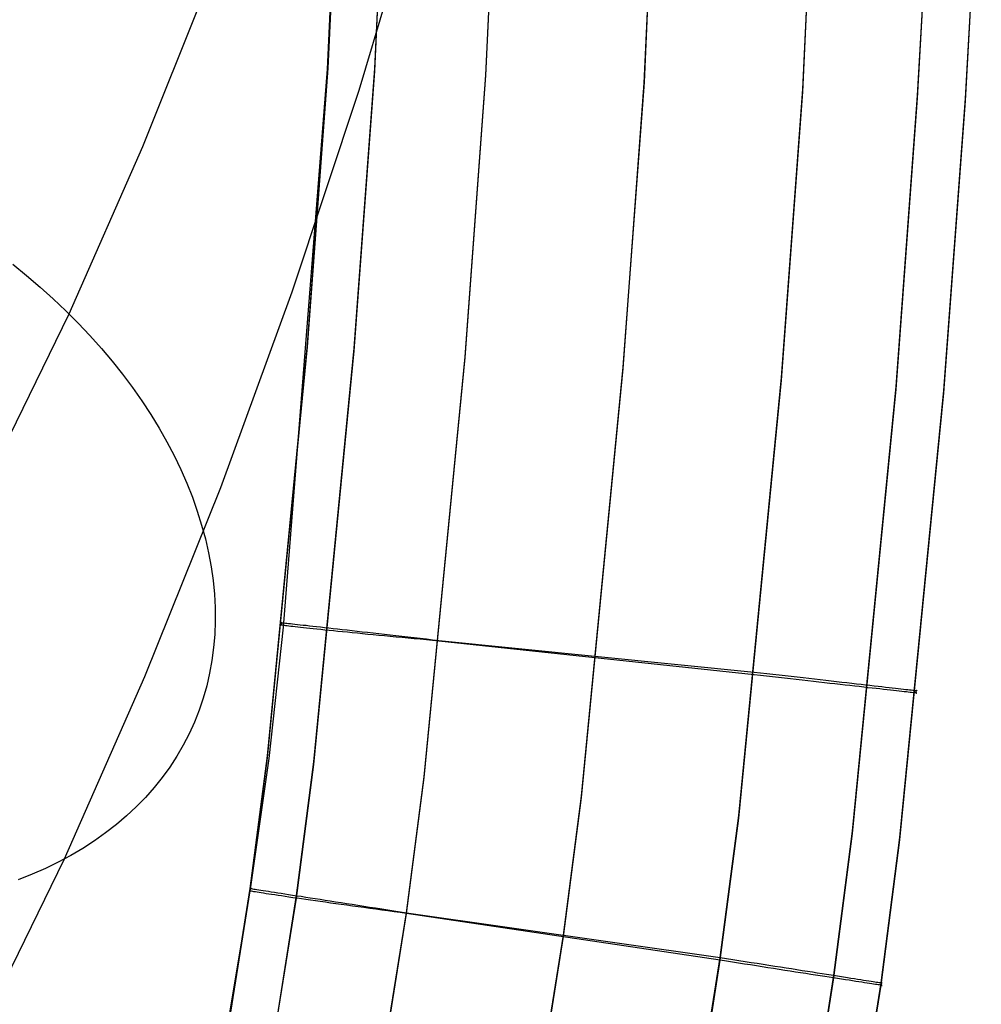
# Model space of a CAD drawing. Header units: millimetres. Extents: x 119 to 175.9, y -203.1 to -153.8.
# Tile 194 of 256: x 166.9 to 168.6, y -193.7 to -191.9. Entities that reach past the tile are written whole.
import ezdxf

# ---------------------------------------------------------------- set-up
doc = ezdxf.new("R2010")
doc.units = ezdxf.units.MM
doc.header["$MEASUREMENT"] = 0
doc.layers.add('Layer 01', color=5, linetype='Continuous', true_color=0x0000ff)

msp = doc.modelspace()

# ---------------------------------------------------------------- linework, layer by layer
at = {"layer": 'Layer 01'}
for p, q in [((167.431, -191.9386, 34.9123), (167.4797, -190.9059, 34.911)), ((167.4795, -190.9099, 34.9364), (167.4293, -191.9445, 34.9377)), ((167.431, -191.9426, 31.7162), (167.4797, -190.9099, 31.7149)), ((167.5173, -191.9482, 31.4554), (167.5661, -190.9134, 31.454)), ((167.5176, -191.9433, 35.1736), (167.5664, -190.9085, 35.1722)), ((167.7229, -191.9562, 31.3474), (167.7717, -190.9165, 31.3461)), ((167.7231, -191.9551, 35.2816), (167.772, -190.9154, 35.2803)), ((168.0162, -191.9702, 31.3474), (168.0651, -190.9234, 31.3461)), ((168.0163, -191.9681, 35.2818), (168.0653, -190.9213, 35.2805)), ((168.3095, -191.981, 35.2816), (168.3586, -190.9272, 35.2803)), ((168.3095, -191.9861, 31.3475), (168.3586, -190.9322, 31.3461)), ((168.5218, -191.9982, 31.4527), (168.5512, -191.4677, 31.452)), ((168.5219, -191.9932, 35.1759), (168.5512, -191.4627, 35.1753)), ((168.6104, -191.9986, 34.9124), (168.6398, -191.467, 34.9117)), ((168.6104, -192.003, 31.7163), (168.6398, -191.4713, 31.7156)), ((167.4883, -191.9829, 27.8958), (167.6033, -191.5984, 28.2035)), ((167.088, -192.0874, 25.9273), (167.2169, -191.7661, 26.2365)), ((167.4293, -191.9445, 34.9377), (167.348, -192.9772, 34.939)), ((167.3931, -192.4542, 34.913), (167.431, -191.9386, 34.9123)), ((167.3931, -192.4581, 31.7168), (167.431, -191.9426, 31.7162)), ((167.4795, -192.4607, 35.1742), (167.5176, -191.9433, 35.1736)), ((167.4792, -192.4656, 31.456), (167.5173, -191.9482, 31.4554)), ((167.6845, -192.4779, 31.3481), (167.7229, -191.9562, 31.3474)), ((167.6846, -192.4768, 35.2823), (167.7231, -191.9551, 35.2816)), ((167.9773, -192.496, 35.2825), (168.0163, -191.9681, 35.2818)), ((167.9773, -192.4981, 31.3481), (168.0162, -191.9702, 31.3474)), ((168.2701, -192.5151, 35.2823), (168.3095, -191.981, 35.2816)), ((167.3646, -192.3564, 27.578), (167.4883, -191.9829, 27.8958)), ((168.2701, -192.5201, 31.3482), (168.3095, -191.9861, 31.3475)), ((168.482, -192.5367, 31.4534), (168.5218, -191.9982, 31.4527)), ((168.4821, -192.5317, 35.1766), (168.5219, -191.9932, 35.1759)), ((168.5704, -192.539, 34.9131), (168.6104, -191.9986, 34.9124)), ((168.5704, -192.5433, 31.717), (168.6104, -192.003, 31.7163)), ((166.9517, -192.3973, 25.6097), (167.088, -192.0874, 25.9273)), ((166.8476, -192.3054, 25.5681), (166.8733, -192.3262, 25.5766)), ((166.8733, -192.3262, 25.5766), (166.8982, -192.3475, 25.5859)), ((166.8982, -192.3475, 25.5859), (166.9225, -192.3694, 25.596)), ((167.2325, -192.7184, 27.2505), (167.3646, -192.3564, 27.578)), ((166.9225, -192.3694, 25.596), (166.9459, -192.3917, 25.6069)), ((166.8419, -192.6223, 25.3719), (166.9517, -192.3973, 25.6097)), ((166.9459, -192.3917, 25.6069), (166.9686, -192.4144, 25.6185)), ((166.9686, -192.4144, 25.6185), (166.9905, -192.4375, 25.6309)), ((166.9905, -192.4375, 25.6309), (167.0115, -192.4611, 25.644)), ((167.319, -193.2152, 34.914), (167.3931, -192.4542, 34.913)), ((167.0115, -192.4611, 25.644), (167.0316, -192.4849, 25.6578)), ((167.319, -193.2192, 31.7178), (167.3931, -192.4581, 31.7168)), ((167.4046, -193.2315, 31.457), (167.4792, -192.4656, 31.456)), ((167.4049, -193.2266, 35.1752), (167.4795, -192.4607, 35.1742)), ((167.0316, -192.4849, 25.6578), (167.0508, -192.5091, 25.6723)), ((167.6086, -193.2543, 35.2833), (167.6846, -192.4768, 35.2823)), ((167.6087, -193.2555, 31.3491), (167.6845, -192.4779, 31.3481)), ((167.0508, -192.5091, 25.6723), (167.0691, -192.5336, 25.6875)), ((167.8997, -193.2901, 35.2835), (167.9773, -192.496, 35.2825)), ((167.8999, -193.2922, 31.3491), (167.9773, -192.4981, 31.3481)), ((168.1908, -193.3257, 35.2833), (168.2701, -192.5151, 35.2823)), ((168.1908, -193.3308, 31.3492), (168.2701, -192.5201, 31.3482)), ((167.0691, -192.5336, 25.6875), (167.0865, -192.5584, 25.7034)), ((168.4014, -193.3544, 35.1777), (168.4821, -192.5317, 35.1766)), ((168.4014, -193.3593, 31.4545), (168.482, -192.5367, 31.4534)), ((168.4892, -193.3666, 34.9141), (168.5704, -192.539, 34.9131)), ((168.4892, -193.371, 31.718), (168.5704, -192.5433, 31.717)), ((167.0865, -192.5584, 25.7034), (167.1029, -192.5834, 25.7199)), ((167.1029, -192.5834, 25.7199), (167.1183, -192.6086, 25.737)), ((167.1183, -192.6086, 25.737), (167.1327, -192.634, 25.7548)), ((167.1327, -192.634, 25.7548), (167.146, -192.6595, 25.7731)), ((167.146, -192.6595, 25.7731), (167.1584, -192.6851, 25.792)), ((167.1584, -192.6851, 25.792), (167.1697, -192.7108, 25.8114)), ((167.1697, -192.7108, 25.8114), (167.1799, -192.7366, 25.8313)), ((167.092, -193.0684, 26.9135), (167.2325, -192.7184, 27.2505)), ((167.1799, -192.7366, 25.8313), (167.189, -192.7624, 25.8517)), ((167.189, -192.7624, 25.8517), (167.1971, -192.7882, 25.8726)), ((167.1971, -192.7882, 25.8726), (167.204, -192.8139, 25.8939)), ((167.204, -192.8139, 25.8939), (167.2098, -192.8396, 25.9157)), ((167.2098, -192.8396, 25.9157), (167.2146, -192.8652, 25.9378)), ((167.2146, -192.8652, 25.9378), (167.2182, -192.8906, 25.9603)), ((167.2182, -192.8906, 25.9603), (167.2207, -192.9159, 25.9831)), ((167.2207, -192.9159, 25.9831), (167.222, -192.941, 26.0063)), ((167.222, -192.941, 26.0063), (167.2222, -192.9658, 26.0297)), ((167.2222, -192.9658, 26.0297), (167.2213, -192.9904, 26.0533)), ((167.348, -192.9772, 34.939), (167.3212, -193.22, 34.9394)), ((167.3442, -192.9687, 34.9372), (167.3441, -192.9687, 34.9491)), ((167.3441, -192.9687, 34.9491), (167.3444, -192.9687, 34.9609)), ((167.3447, -192.9688, 34.9254), (167.3442, -192.9687, 34.9372)), ((167.3443, -192.9731, 31.6822), (167.3444, -192.9729, 31.694)), ((167.3447, -192.9732, 31.6704), (167.3443, -192.9731, 31.6822)), ((167.3444, -192.9687, 34.9609), (167.3451, -192.9687, 34.9727)), ((167.3444, -192.9729, 31.694), (167.3448, -192.9729, 31.7058)), ((167.3456, -192.9689, 34.9136), (167.3447, -192.9688, 34.9254)), ((167.3454, -192.9734, 31.6586), (167.3447, -192.9732, 31.6704)), ((167.3448, -192.9729, 31.7058), (167.3457, -192.9728, 31.7175)), ((167.3451, -192.9687, 34.9727), (167.3462, -192.9688, 34.9845)), ((167.3466, -192.9736, 31.6469), (167.3454, -192.9734, 31.6586)), ((167.3457, -192.9728, 31.7175), (167.3456, -192.9689, 34.9136)), ((167.3462, -192.9688, 34.9845), (167.3478, -192.969, 34.9962)), ((167.3482, -192.9739, 31.6352), (167.3466, -192.9736, 31.6469)), ((167.3478, -192.969, 34.9962), (167.3497, -192.9692, 35.0079)), ((167.3501, -192.9741, 31.6236), (167.3482, -192.9739, 31.6352)), ((167.3497, -192.9692, 35.0079), (167.352, -192.9695, 35.0194)), ((167.3525, -192.9745, 31.6121), (167.3501, -192.9741, 31.6236)), ((167.352, -192.9695, 35.0194), (167.3548, -192.9698, 35.0309)), ((167.3553, -192.9748, 31.6006), (167.3525, -192.9745, 31.6121)), ((167.3548, -192.9698, 35.0309), (167.3579, -192.9701, 35.0423)), ((167.3584, -192.9752, 31.5893), (167.3553, -192.9748, 31.6006)), ((167.3579, -192.9701, 35.0423), (167.3614, -192.9705, 35.0536)), ((167.362, -192.9757, 31.578), (167.3584, -192.9752, 31.5893)), ((167.3614, -192.9705, 35.0536), (167.3653, -192.9709, 35.0648)), ((167.3659, -192.9761, 31.5669), (167.362, -192.9757, 31.578)), ((167.3653, -192.9709, 35.0648), (167.3696, -192.9714, 35.0758)), ((167.3702, -192.9766, 31.556), (167.3659, -192.9761, 31.5669)), ((167.3696, -192.9714, 35.0758), (167.3743, -192.9719, 35.0866)), ((167.3749, -192.9771, 31.5452), (167.3702, -192.9766, 31.556)), ((167.3743, -192.9719, 35.0866), (167.3793, -192.9725, 35.0973)), ((167.3799, -192.9777, 31.5345), (167.3749, -192.9771, 31.5452)), ((167.3793, -192.9725, 35.0973), (167.3847, -192.9731, 35.1078)), ((167.3853, -192.9783, 31.5241), (167.3799, -192.9777, 31.5345)), ((167.3847, -192.9731, 35.1078), (167.3905, -192.9737, 35.1181)), ((167.3911, -192.9789, 31.5138), (167.3853, -192.9783, 31.5241)), ((167.3905, -192.9737, 35.1181), (167.3966, -192.9744, 35.1282)), ((167.3972, -192.9796, 31.5037), (167.3911, -192.9789, 31.5138)), ((167.3966, -192.9744, 35.1282), (167.4031, -192.9751, 35.1381)), ((167.4037, -192.9802, 31.4939), (167.3972, -192.9796, 31.5037)), ((167.4031, -192.9751, 35.1381), (167.4099, -192.9759, 35.1477)), ((167.4105, -192.981, 31.4843), (167.4037, -192.9802, 31.4939)), ((167.4099, -192.9759, 35.1477), (167.417, -192.9767, 35.1571)), ((167.4176, -192.9817, 31.4749), (167.4105, -192.981, 31.4843)), ((167.417, -192.9767, 35.1571), (167.4244, -192.9776, 35.1663)), ((167.425, -192.9825, 31.4658), (167.4176, -192.9817, 31.4749)), ((167.4244, -192.9776, 35.1663), (167.4322, -192.9784, 35.1752)), ((167.4328, -192.9832, 31.457), (167.425, -192.9825, 31.4658)), ((167.4322, -192.9784, 35.1752), (167.4403, -192.9793, 35.1838)), ((167.4408, -192.9841, 31.4484), (167.4328, -192.9832, 31.457)), ((167.4403, -192.9793, 35.1838), (167.4486, -192.9803, 35.1921)), ((167.4492, -192.9849, 31.4401), (167.4408, -192.9841, 31.4484)), ((167.4486, -192.9803, 35.1921), (167.4573, -192.9813, 35.2001)), ((167.4573, -192.9813, 35.2001), (167.4662, -192.9823, 35.2078)), ((167.4662, -192.9823, 35.2078), (167.4754, -192.9833, 35.2152)), ((167.4754, -192.9833, 35.2152), (167.4848, -192.9844, 35.2223)), ((167.4848, -192.9844, 35.2223), (167.4944, -192.9855, 35.229)), ((167.2213, -192.9904, 26.0533), (167.2193, -193.0147, 26.0772)), ((167.4578, -192.9858, 31.4321), (167.4492, -192.9849, 31.4401)), ((167.4667, -192.9866, 31.4244), (167.4578, -192.9858, 31.4321)), ((167.4758, -192.9875, 31.417), (167.4667, -192.9866, 31.4244)), ((167.4852, -192.9885, 31.4099), (167.4758, -192.9875, 31.417)), ((167.4948, -192.9894, 31.4032), (167.4852, -192.9885, 31.4099)), ((167.4944, -192.9855, 35.229), (167.5043, -192.9866, 35.2354)), ((167.5047, -192.9904, 31.3968), (167.4948, -192.9894, 31.4032)), ((167.5043, -192.9866, 35.2354), (167.5144, -192.9878, 35.2414)), ((167.5147, -192.9913, 31.3908), (167.5047, -192.9904, 31.3968)), ((167.5144, -192.9878, 35.2414), (167.5247, -192.9889, 35.2471)), ((167.525, -192.9923, 31.3851), (167.5147, -192.9913, 31.3908)), ((167.5247, -192.9889, 35.2471), (167.5352, -192.9901, 35.2524)), ((167.5355, -192.9933, 31.3797), (167.525, -192.9923, 31.3851)), ((167.5352, -192.9901, 35.2524), (167.5459, -192.9913, 35.2574)), ((167.5461, -192.9943, 31.3747), (167.5355, -192.9933, 31.3797)), ((167.5459, -192.9913, 35.2574), (167.5567, -192.9926, 35.2619)), ((167.5569, -192.9954, 31.3701), (167.5461, -192.9943, 31.3747)), ((167.5567, -192.9926, 35.2619), (167.5677, -192.9938, 35.2661)), ((167.5679, -192.9964, 31.3659), (167.5569, -192.9954, 31.3701)), ((167.5677, -192.9938, 35.2661), (167.5789, -192.9951, 35.2699)), ((167.579, -192.9974, 31.3621), (167.5679, -192.9964, 31.3659)), ((167.5789, -192.9951, 35.2699), (167.5901, -192.9964, 35.2733)), ((167.5902, -192.9985, 31.3586), (167.579, -192.9974, 31.3621)), ((167.5901, -192.9964, 35.2733), (167.6015, -192.9977, 35.2763)), ((167.6015, -192.9996, 31.3556), (167.5902, -192.9985, 31.3586)), ((167.6015, -192.9977, 35.2763), (167.6129, -192.999, 35.279)), ((167.613, -193.0006, 31.3529), (167.6015, -192.9996, 31.3556)), ((167.6129, -192.999, 35.279), (167.6245, -193.0003, 35.2812)), ((167.6245, -193.0017, 31.3506), (167.613, -193.0006, 31.3529)), ((167.6245, -193.0003, 35.2812), (167.6361, -193.0016, 35.283)), ((167.6361, -193.0028, 31.3487), (167.6245, -193.0017, 31.3506)), ((167.6361, -193.0016, 35.283), (168.2196, -193.0602, 35.283)), ((168.2196, -193.0652, 31.3489), (167.6361, -193.0028, 31.3487)), ((167.2193, -193.0147, 26.0772), (167.2161, -193.0387, 26.1013)), ((167.2161, -193.0387, 26.1013), (167.2118, -193.0624, 26.1255)), ((166.9435, -193.4061, 26.5676), (167.092, -193.0684, 26.9135)), ((167.2118, -193.0624, 26.1255), (167.2064, -193.0857, 26.1499)), ((168.2196, -193.0602, 35.283), (168.2312, -193.0615, 35.2816)), ((168.2309, -193.0665, 31.3502), (168.2196, -193.0652, 31.3489)), ((168.2422, -193.0678, 31.3519), (168.2309, -193.0665, 31.3502)), ((168.2312, -193.0615, 35.2816), (168.2427, -193.0628, 35.2798)), ((168.2534, -193.0691, 31.354), (168.2422, -193.0678, 31.3519)), ((168.2427, -193.0628, 35.2798), (168.2542, -193.0641, 35.2776)), ((168.2646, -193.0703, 31.3565), (168.2534, -193.0691, 31.354)), ((168.2542, -193.0641, 35.2776), (168.2656, -193.0654, 35.275)), ((168.2756, -193.0716, 31.3594), (168.2646, -193.0703, 31.3565)), ((168.2656, -193.0654, 35.275), (168.2769, -193.0667, 35.272)), ((168.2866, -193.0728, 31.3627), (168.2756, -193.0716, 31.3594)), ((168.2769, -193.0667, 35.272), (168.288, -193.068, 35.2686)), ((168.2974, -193.0741, 31.3663), (168.2866, -193.0728, 31.3627)), ((168.288, -193.068, 35.2686), (168.2991, -193.0692, 35.2648)), ((168.3082, -193.0753, 31.3703), (168.2974, -193.0741, 31.3663)), ((168.2991, -193.0692, 35.2648), (168.31, -193.0705, 35.2606)), ((168.3187, -193.0765, 31.3747), (168.3082, -193.0753, 31.3703)), ((168.31, -193.0705, 35.2606), (168.3208, -193.0717, 35.2561)), ((168.3208, -193.0717, 35.2561), (168.3314, -193.0729, 35.2511)), ((168.3314, -193.0729, 35.2511), (168.3418, -193.0741, 35.2458)), ((168.3418, -193.0741, 35.2458), (168.3521, -193.0752, 35.2402)), ((168.3521, -193.0752, 35.2402), (168.3621, -193.0764, 35.2341)), ((167.2064, -193.0857, 26.1499), (167.1999, -193.1086, 26.1744)), ((168.3291, -193.0777, 31.3794), (168.3187, -193.0765, 31.3747)), ((168.3394, -193.0788, 31.3845), (168.3291, -193.0777, 31.3794)), ((168.3495, -193.08, 31.39), (168.3394, -193.0788, 31.3845)), ((168.3593, -193.0811, 31.3957), (168.3495, -193.08, 31.39)), ((168.369, -193.0822, 31.4019), (168.3593, -193.0811, 31.3957)), ((168.3621, -193.0764, 35.2341), (168.3719, -193.0775, 35.2278)), ((168.3785, -193.0832, 31.4083), (168.369, -193.0822, 31.4019)), ((168.3719, -193.0775, 35.2278), (168.3815, -193.0786, 35.2211)), ((168.3877, -193.0843, 31.4151), (168.3785, -193.0832, 31.4083)), ((168.3815, -193.0786, 35.2211), (168.3909, -193.0797, 35.214)), ((168.3967, -193.0853, 31.4222), (168.3877, -193.0843, 31.4151)), ((168.3909, -193.0797, 35.214), (168.4, -193.0807, 35.2066)), ((168.4055, -193.0863, 31.4296), (168.3967, -193.0853, 31.4222)), ((168.4, -193.0807, 35.2066), (168.4088, -193.0817, 35.199)), ((168.414, -193.0872, 31.4373), (168.4055, -193.0863, 31.4296)), ((168.4088, -193.0817, 35.199), (168.4174, -193.0827, 35.191)), ((168.4222, -193.0882, 31.4452), (168.414, -193.0872, 31.4373)), ((168.4174, -193.0827, 35.191), (168.4257, -193.0836, 35.1827)), ((168.4301, -193.0891, 31.4535), (168.4222, -193.0882, 31.4452)), ((168.4257, -193.0836, 35.1827), (168.4337, -193.0845, 35.1741)), ((168.4378, -193.0899, 31.462), (168.4301, -193.0891, 31.4535)), ((168.4337, -193.0845, 35.1741), (168.4414, -193.0854, 35.1653)), ((168.4452, -193.0908, 31.4708), (168.4378, -193.0899, 31.462)), ((168.4414, -193.0854, 35.1653), (168.4488, -193.0863, 35.1562)), ((168.4523, -193.0915, 31.4798), (168.4452, -193.0908, 31.4708)), ((168.4488, -193.0863, 35.1562), (168.4558, -193.0871, 35.1468)), ((168.459, -193.0923, 31.4891), (168.4523, -193.0915, 31.4798)), ((168.4558, -193.0871, 35.1468), (168.4626, -193.0879, 35.1372)), ((168.4655, -193.093, 31.4986), (168.459, -193.0923, 31.4891)), ((168.4626, -193.0879, 35.1372), (168.469, -193.0886, 35.1273)), ((168.4716, -193.0937, 31.5083), (168.4655, -193.093, 31.4986)), ((168.469, -193.0886, 35.1273), (168.475, -193.0893, 35.1173)), ((168.4774, -193.0944, 31.5182), (168.4716, -193.0937, 31.5083)), ((168.475, -193.0893, 35.1173), (168.4807, -193.09, 35.107)), ((168.4807, -193.09, 35.107), (168.4861, -193.0906, 35.0966)), ((168.4861, -193.0906, 35.0966), (168.491, -193.0911, 35.0859)), ((168.491, -193.0911, 35.0859), (168.4956, -193.0917, 35.0751)), ((168.4956, -193.0917, 35.0751), (168.4999, -193.0922, 35.0642)), ((168.4999, -193.0922, 35.0642), (168.5037, -193.0926, 35.0531)), ((168.5037, -193.0926, 35.0531), (168.5072, -193.093, 35.0418)), ((168.5072, -193.093, 35.0418), (168.5102, -193.0934, 35.0305)), ((168.5102, -193.0934, 35.0305), (168.5129, -193.0937, 35.019)), ((168.5129, -193.0937, 35.019), (168.5152, -193.094, 35.0075)), ((167.1999, -193.1086, 26.1744), (167.1923, -193.131, 26.199)), ((168.4828, -193.095, 31.5283), (168.4774, -193.0944, 31.5182)), ((168.4879, -193.0955, 31.5386), (168.4828, -193.095, 31.5283)), ((168.4927, -193.0961, 31.5491), (168.4879, -193.0955, 31.5386)), ((168.497, -193.0965, 31.5597), (168.4927, -193.0961, 31.5491)), ((168.5011, -193.097, 31.5705), (168.497, -193.0965, 31.5597)), ((168.5047, -193.0974, 31.5814), (168.5011, -193.097, 31.5705)), ((168.508, -193.0978, 31.5924), (168.5047, -193.0974, 31.5814)), ((168.5109, -193.0981, 31.6035), (168.508, -193.0978, 31.5924)), ((168.5134, -193.0984, 31.6147), (168.5109, -193.0981, 31.6035)), ((168.5156, -193.0986, 31.626), (168.5134, -193.0984, 31.6147)), ((168.5152, -193.094, 35.0075), (168.517, -193.0942, 34.9959)), ((168.5173, -193.0988, 31.6374), (168.5156, -193.0986, 31.626)), ((168.517, -193.0942, 34.9959), (168.5185, -193.0944, 34.9842)), ((168.5187, -193.0989, 31.6488), (168.5173, -193.0988, 31.6374)), ((168.5185, -193.0944, 34.9842), (168.5196, -193.0945, 34.9725)), ((168.5188, -193.0945, 34.9138), (168.5187, -193.0988, 31.7177)), ((168.5187, -193.0988, 31.7177), (168.5197, -193.099, 31.7062)), ((168.5197, -193.099, 31.6603), (168.5187, -193.0989, 31.6488)), ((168.5197, -193.0946, 34.9255), (168.5188, -193.0945, 34.9138)), ((168.5196, -193.0945, 34.9725), (168.5202, -193.0946, 34.9608)), ((168.5203, -193.0947, 34.9373), (168.5197, -193.0946, 34.9255)), ((168.5197, -193.099, 31.7062), (168.5203, -193.099, 31.6947)), ((168.5203, -193.0991, 31.6717), (168.5197, -193.099, 31.6603)), ((168.5202, -193.0946, 34.9608), (168.5205, -193.0947, 34.949)), ((168.5205, -193.0947, 34.949), (168.5203, -193.0947, 34.9373)), ((168.5203, -193.099, 31.6947), (168.5205, -193.0991, 31.6832)), ((168.5205, -193.0991, 31.6832), (168.5203, -193.0991, 31.6717)), ((167.1923, -193.131, 26.199), (167.1836, -193.153, 26.2236)), ((167.1836, -193.153, 26.2236), (167.1738, -193.1746, 26.2482)), ((167.1738, -193.1746, 26.2482), (167.1629, -193.1956, 26.2728)), ((167.1629, -193.1956, 26.2728), (167.151, -193.2161, 26.2974)), ((167.151, -193.2161, 26.2974), (167.138, -193.236, 26.3219)), ((167.3212, -193.22, 34.9394), (167.287, -193.4618, 34.9397)), ((167.2871, -193.4609, 34.9143), (167.319, -193.2152, 34.914)), ((167.2871, -193.4649, 31.7181), (167.319, -193.2192, 31.7178)), ((167.138, -193.236, 26.3219), (167.124, -193.2554, 26.3463)), ((167.3725, -193.4789, 31.4573), (167.4046, -193.2315, 31.457)), ((167.3728, -193.474, 35.1755), (167.4049, -193.2266, 35.1752)), ((167.124, -193.2554, 26.3463), (167.109, -193.2741, 26.3706)), ((167.576, -193.5058, 35.2836), (167.6086, -193.2543, 35.2833)), ((167.5762, -193.5069, 31.3494), (167.6087, -193.2555, 31.3491)), ((167.109, -193.2741, 26.3706), (167.093, -193.2922, 26.3947)), ((167.093, -193.2922, 26.3947), (167.0761, -193.3097, 26.4186)), ((167.8664, -193.5473, 35.2839), (167.8997, -193.2901, 35.2835)), ((167.8666, -193.5494, 31.3495), (167.8999, -193.2922, 31.3491)), ((167.0761, -193.3097, 26.4186), (167.0581, -193.3265, 26.4423)), ((167.0581, -193.3265, 26.4423), (167.0393, -193.3426, 26.4658)), ((168.1568, -193.5887, 35.2837), (168.1908, -193.3257, 35.2833)), ((168.1568, -193.5937, 31.3495), (168.1908, -193.3308, 31.3492)), ((167.0393, -193.3426, 26.4658), (167.0195, -193.358, 26.489)), ((167.0195, -193.358, 26.489), (166.9988, -193.3727, 26.5118)), ((168.3669, -193.6215, 35.178), (168.4014, -193.3544, 35.1777)), ((168.3669, -193.6264, 31.4548), (168.4014, -193.3593, 31.4545)), ((168.4545, -193.6355, 34.9145), (168.4892, -193.3666, 34.9141)), ((166.9988, -193.3727, 26.5118), (166.9773, -193.3866, 26.5344)), ((168.4545, -193.6398, 31.7184), (168.4892, -193.371, 31.718)), ((166.955, -193.3998, 26.5566), (166.9318, -193.4122, 26.5784)), ((166.9773, -193.3866, 26.5344), (166.955, -193.3998, 26.5566)), ((166.8338, -193.6309, 26.3299), (166.9435, -193.4061, 26.5676)), ((166.9318, -193.4122, 26.5784), (166.9079, -193.4238, 26.5998)), ((166.8832, -193.4346, 26.6208), (166.8577, -193.4446, 26.6413)), ((166.9079, -193.4238, 26.5998), (166.8832, -193.4346, 26.6208)), ((167.287, -193.4618, 34.9397), (167.1999, -193.9783, 34.9403)), ((167.246, -193.7187, 34.9146), (167.2871, -193.4609, 34.9143)), ((167.246, -193.7227, 31.7185), (167.2871, -193.4649, 31.7181)), ((167.2857, -193.4606, 34.9379), (167.2856, -193.4606, 34.9497)), ((167.2856, -193.4606, 34.9497), (167.2859, -193.4606, 34.9615)), ((167.2862, -193.4607, 34.9261), (167.2857, -193.4606, 34.9379)), ((167.2858, -193.465, 31.6828), (167.2858, -193.4649, 31.6946)), ((167.2858, -193.4649, 31.6946), (167.2863, -193.4649, 31.7064)), ((167.2861, -193.4652, 31.671), (167.2858, -193.465, 31.6828)), ((167.2859, -193.4606, 34.9615), (167.2866, -193.4607, 34.9733)), ((167.2869, -193.4654, 31.6593), (167.2861, -193.4652, 31.671)), ((167.2871, -193.4609, 34.9143), (167.2862, -193.4607, 34.9261)), ((167.2863, -193.4649, 31.7064), (167.2871, -193.4649, 31.7181)), ((167.2866, -193.4607, 34.9733), (167.2877, -193.4609, 34.9851)), ((167.288, -193.4657, 31.6475), (167.2869, -193.4654, 31.6593)), ((167.2871, -193.4649, 31.7181), (167.2871, -193.4609, 34.9143)), ((167.2877, -193.4609, 34.9851), (167.2892, -193.4611, 34.9968)), ((167.2896, -193.466, 31.6358), (167.288, -193.4657, 31.6475)), ((167.2892, -193.4611, 34.9968), (167.2911, -193.4614, 35.0085)), ((167.2916, -193.4664, 31.6242), (167.2896, -193.466, 31.6358)), ((167.2911, -193.4614, 35.0085), (167.2935, -193.4618, 35.0201)), ((167.2939, -193.4668, 31.6127), (167.2916, -193.4664, 31.6242)), ((167.2935, -193.4618, 35.0201), (167.2962, -193.4622, 35.0316)), ((167.2967, -193.4673, 31.6012), (167.2939, -193.4668, 31.6127)), ((167.2962, -193.4622, 35.0316), (167.2993, -193.4626, 35.043)), ((167.2998, -193.4678, 31.5899), (167.2967, -193.4673, 31.6012)), ((167.2993, -193.4626, 35.043), (167.3028, -193.4632, 35.0543)), ((167.3033, -193.4684, 31.5786), (167.2998, -193.4678, 31.5899)), ((167.3028, -193.4632, 35.0543), (167.3067, -193.4638, 35.0654)), ((167.3072, -193.469, 31.5675), (167.3033, -193.4684, 31.5786)), ((167.3067, -193.4638, 35.0654), (167.3109, -193.4644, 35.0765)), ((167.3115, -193.4697, 31.5566), (167.3072, -193.469, 31.5675)), ((167.3109, -193.4644, 35.0765), (167.3156, -193.4651, 35.0873)), ((167.3162, -193.4704, 31.5458), (167.3115, -193.4697, 31.5566)), ((167.3156, -193.4651, 35.0873), (167.3206, -193.4659, 35.098)), ((167.3212, -193.4712, 31.5351), (167.3162, -193.4704, 31.5458)), ((167.3206, -193.4659, 35.098), (167.326, -193.4667, 35.1085)), ((167.3266, -193.472, 31.5247), (167.3212, -193.4712, 31.5351)), ((167.326, -193.4667, 35.1085), (167.3317, -193.4676, 35.1188)), ((167.3323, -193.4728, 31.5144), (167.3266, -193.472, 31.5247)), ((167.3315, -193.733, 35.1759), (167.3728, -193.474, 35.1755)), ((167.3317, -193.4676, 35.1188), (167.3378, -193.4686, 35.1289)), ((167.3384, -193.4737, 31.5043), (167.3323, -193.4728, 31.5144)), ((167.3378, -193.4686, 35.1289), (167.3442, -193.4696, 35.1388)), ((167.3448, -193.4747, 31.4945), (167.3384, -193.4737, 31.5043)), ((167.3442, -193.4696, 35.1388), (167.351, -193.4706, 35.1484)), ((167.3516, -193.4757, 31.4849), (167.3448, -193.4747, 31.4945)), ((167.351, -193.4706, 35.1484), (167.3581, -193.4717, 35.1578)), ((167.3587, -193.4767, 31.4755), (167.3516, -193.4757, 31.4849)), ((167.3581, -193.4717, 35.1578), (167.3655, -193.4729, 35.167)), ((167.3655, -193.4729, 35.167), (167.3732, -193.4741, 35.1758)), ((167.3732, -193.4741, 35.1758), (167.3813, -193.4753, 35.1844)), ((167.3813, -193.4753, 35.1844), (167.3896, -193.4766, 35.1927)), ((167.3896, -193.4766, 35.1927), (167.3982, -193.478, 35.2008)), ((167.3312, -193.7379, 31.4577), (167.3725, -193.4789, 31.4573)), ((167.3661, -193.4778, 31.4664), (167.3587, -193.4767, 31.4755)), ((167.3738, -193.4789, 31.4576), (167.3661, -193.4778, 31.4664)), ((167.3818, -193.4801, 31.449), (167.3738, -193.4789, 31.4576)), ((167.3901, -193.4812, 31.4407), (167.3818, -193.4801, 31.449)), ((167.3987, -193.4825, 31.4327), (167.3901, -193.4812, 31.4407)), ((167.3982, -193.478, 35.2008), (167.407, -193.4793, 35.2085)), ((167.4075, -193.4837, 31.425), (167.3987, -193.4825, 31.4327)), ((167.407, -193.4793, 35.2085), (167.4162, -193.4808, 35.2159)), ((167.4166, -193.485, 31.4176), (167.4075, -193.4837, 31.425)), ((167.4162, -193.4808, 35.2159), (167.4255, -193.4822, 35.2229)), ((167.426, -193.4863, 31.4105), (167.4166, -193.485, 31.4176)), ((167.4255, -193.4822, 35.2229), (167.4351, -193.4837, 35.2297)), ((167.4356, -193.4877, 31.4038), (167.426, -193.4863, 31.4105)), ((167.4351, -193.4837, 35.2297), (167.445, -193.4853, 35.236)), ((167.4454, -193.489, 31.3974), (167.4356, -193.4877, 31.4038)), ((167.445, -193.4853, 35.236), (167.455, -193.4868, 35.2421)), ((167.4554, -193.4904, 31.3914), (167.4454, -193.489, 31.3974)), ((167.455, -193.4868, 35.2421), (167.4653, -193.4884, 35.2478)), ((167.4656, -193.4918, 31.3857), (167.4554, -193.4904, 31.3914)), ((167.4653, -193.4884, 35.2478), (167.4757, -193.4901, 35.2531)), ((167.476, -193.4933, 31.3803), (167.4656, -193.4918, 31.3857)), ((167.4757, -193.4901, 35.2531), (167.4863, -193.4917, 35.258)), ((167.4866, -193.4947, 31.3754), (167.476, -193.4933, 31.3803)), ((167.4863, -193.4917, 35.258), (167.4971, -193.4934, 35.2626)), ((167.4974, -193.4962, 31.3708), (167.4866, -193.4947, 31.3754)), ((167.4971, -193.4934, 35.2626), (167.508, -193.4951, 35.2668)), ((167.5083, -193.4977, 31.3665), (167.4974, -193.4962, 31.3708)), ((167.508, -193.4951, 35.2668), (167.5191, -193.4968, 35.2706)), ((167.5193, -193.4992, 31.3627), (167.5083, -193.4977, 31.3665)), ((167.5191, -193.4968, 35.2706), (167.5303, -193.4986, 35.274)), ((167.5305, -193.5007, 31.3592), (167.5193, -193.4992, 31.3627)), ((167.5303, -193.4986, 35.274), (167.5416, -193.5004, 35.277)), ((167.5418, -193.5023, 31.3562), (167.5305, -193.5007, 31.3592)), ((167.5343, -193.7675, 35.284), (167.576, -193.5058, 35.2836)), ((167.5345, -193.7686, 31.3497), (167.5762, -193.5069, 31.3494)), ((167.5416, -193.5004, 35.277), (167.553, -193.5022, 35.2796)), ((167.5532, -193.5038, 31.3535), (167.5418, -193.5023, 31.3562)), ((167.553, -193.5022, 35.2796), (167.5645, -193.504, 35.2818)), ((167.5646, -193.5053, 31.3512), (167.5532, -193.5038, 31.3535)), ((167.5645, -193.504, 35.2818), (167.576, -193.5058, 35.2836)), ((167.5762, -193.5069, 31.3494), (167.5646, -193.5053, 31.3512)), ((167.576, -193.5058, 35.2836), (168.1568, -193.5887, 35.2837)), ((168.1568, -193.5937, 31.3495), (167.5762, -193.5069, 31.3494)), ((167.8241, -193.8129, 35.2842), (167.8664, -193.5473, 35.2839)), ((167.8244, -193.815, 31.3498), (167.8666, -193.5494, 31.3495)), ((168.114, -193.8583, 35.284), (168.1568, -193.5887, 35.2837)), ((168.114, -193.8633, 31.3499), (168.1568, -193.5937, 31.3495)), ((168.1568, -193.5887, 35.2837), (168.1684, -193.5905, 35.2823)), ((168.1681, -193.5955, 31.3509), (168.1568, -193.5937, 31.3495)), ((168.1793, -193.5972, 31.3526), (168.1681, -193.5955, 31.3509)), ((168.1684, -193.5905, 35.2823), (168.1798, -193.5923, 35.2805)), ((168.1905, -193.599, 31.3547), (168.1793, -193.5972, 31.3526)), ((168.1798, -193.5923, 35.2805), (168.1913, -193.594, 35.2783)), ((168.2016, -193.6007, 31.3572), (168.1905, -193.599, 31.3547)), ((168.1913, -193.594, 35.2783), (168.2026, -193.5958, 35.2757)), ((168.2126, -193.6024, 31.3601), (168.2016, -193.6007, 31.3572)), ((168.2026, -193.5958, 35.2757), (168.2138, -193.5976, 35.2727)), ((168.2235, -193.6041, 31.3633), (168.2126, -193.6024, 31.3601)), ((168.2138, -193.5976, 35.2727), (168.2249, -193.5993, 35.2693)), ((168.2343, -193.6058, 31.367), (168.2235, -193.6041, 31.3633)), ((168.2249, -193.5993, 35.2693), (168.236, -193.601, 35.2655)), ((168.236, -193.601, 35.2655), (168.2468, -193.6027, 35.2613)), ((168.2468, -193.6027, 35.2613), (168.2575, -193.6044, 35.2568)), ((168.2449, -193.6075, 31.371), (168.2343, -193.6058, 31.367)), ((168.2555, -193.6091, 31.3754), (168.2449, -193.6075, 31.371)), ((168.2658, -193.6107, 31.3801), (168.2555, -193.6091, 31.3754)), ((168.2575, -193.6044, 35.2568), (168.2681, -193.606, 35.2518)), ((168.276, -193.6123, 31.3852), (168.2658, -193.6107, 31.3801)), ((168.2681, -193.606, 35.2518), (168.2785, -193.6077, 35.2465)), ((168.286, -193.6139, 31.3906), (168.276, -193.6123, 31.3852)), ((168.2785, -193.6077, 35.2465), (168.2886, -193.6092, 35.2409)), ((168.2958, -193.6154, 31.3964), (168.286, -193.6139, 31.3906)), ((168.2886, -193.6092, 35.2409), (168.2986, -193.6108, 35.2349)), ((168.3055, -193.6169, 31.4025), (168.2958, -193.6154, 31.3964)), ((168.2986, -193.6108, 35.2349), (168.3084, -193.6123, 35.2285)), ((168.3149, -193.6183, 31.409), (168.3055, -193.6169, 31.4025)), ((168.3084, -193.6123, 35.2285), (168.3179, -193.6138, 35.2218)), ((168.3241, -193.6198, 31.4157), (168.3149, -193.6183, 31.409)), ((168.3179, -193.6138, 35.2218), (168.3272, -193.6153, 35.2147)), ((168.3237, -193.8939, 35.1784), (168.3669, -193.6215, 35.178)), ((168.333, -193.6212, 31.4228), (168.3241, -193.6198, 31.4157)), ((168.3272, -193.6153, 35.2147), (168.3363, -193.6167, 35.2074)), ((168.3417, -193.6225, 31.4302), (168.333, -193.6212, 31.4228)), ((168.3363, -193.6167, 35.2074), (168.3451, -193.6181, 35.1997)), ((168.3451, -193.6181, 35.1997), (168.3536, -193.6194, 35.1917)), ((168.3536, -193.6194, 35.1917), (168.3619, -193.6207, 35.1834)), ((168.3619, -193.6207, 35.1834), (168.3698, -193.622, 35.1748)), ((168.3698, -193.622, 35.1748), (168.3775, -193.6232, 35.166)), ((168.3236, -193.8988, 31.4552), (168.3669, -193.6264, 31.4548)), ((168.3502, -193.6238, 31.4379), (168.3417, -193.6225, 31.4302)), ((168.3584, -193.6251, 31.4459), (168.3502, -193.6238, 31.4379)), ((168.3663, -193.6263, 31.4541), (168.3584, -193.6251, 31.4459)), ((168.3739, -193.6275, 31.4627), (168.3663, -193.6263, 31.4541)), ((168.3813, -193.6286, 31.4714), (168.3739, -193.6275, 31.4627)), ((168.3775, -193.6232, 35.166), (168.3848, -193.6243, 35.1569)), ((168.3883, -193.6297, 31.4805), (168.3813, -193.6286, 31.4714)), ((168.3848, -193.6243, 35.1569), (168.3919, -193.6254, 35.1475)), ((168.395, -193.6308, 31.4898), (168.3883, -193.6297, 31.4805)), ((168.3919, -193.6254, 35.1475), (168.3986, -193.6265, 35.1379)), ((168.4014, -193.6318, 31.4993), (168.395, -193.6308, 31.4898)), ((168.3986, -193.6265, 35.1379), (168.4049, -193.6275, 35.1281)), ((168.4075, -193.6327, 31.509), (168.4014, -193.6318, 31.4993)), ((168.4049, -193.6275, 35.1281), (168.4109, -193.6284, 35.118)), ((168.4133, -193.6336, 31.5189), (168.4075, -193.6327, 31.509)), ((168.4109, -193.6284, 35.118), (168.4166, -193.6293, 35.1078)), ((168.411, -193.9091, 34.9148), (168.4545, -193.6355, 34.9145)), ((168.411, -193.9134, 31.7187), (168.4545, -193.6398, 31.7184)), ((168.4187, -193.6344, 31.529), (168.4133, -193.6336, 31.5189)), ((168.4166, -193.6293, 35.1078), (168.4219, -193.6302, 35.0973)), ((168.4238, -193.6352, 31.5393), (168.4187, -193.6344, 31.529)), ((168.4219, -193.6302, 35.0973), (168.4269, -193.631, 35.0867)), ((168.4285, -193.6359, 31.5498), (168.4238, -193.6352, 31.5393)), ((168.4269, -193.631, 35.0867), (168.4315, -193.6317, 35.0758)), ((168.4329, -193.6366, 31.5604), (168.4285, -193.6359, 31.5498)), ((168.4315, -193.6317, 35.0758), (168.4357, -193.6323, 35.0649)), ((168.4369, -193.6372, 31.5711), (168.4329, -193.6366, 31.5604)), ((168.4357, -193.6323, 35.0649), (168.4395, -193.633, 35.0538)), ((168.4405, -193.6378, 31.582), (168.4369, -193.6372, 31.5711)), ((168.4395, -193.633, 35.0538), (168.4429, -193.6335, 35.0425)), ((168.4438, -193.6383, 31.5931), (168.4405, -193.6378, 31.582)), ((168.4429, -193.6335, 35.0425), (168.446, -193.634, 35.0312)), ((168.4467, -193.6387, 31.6042), (168.4438, -193.6383, 31.5931)), ((168.446, -193.634, 35.0312), (168.4486, -193.6344, 35.0197)), ((168.4492, -193.6391, 31.6154), (168.4467, -193.6387, 31.6042)), ((168.4486, -193.6344, 35.0197), (168.4509, -193.6348, 35.0082)), ((168.4513, -193.6394, 31.6267), (168.4492, -193.6391, 31.6154)), ((168.4509, -193.6348, 35.0082), (168.4528, -193.6351, 34.9966)), ((168.4531, -193.6397, 31.6381), (168.4513, -193.6394, 31.6267)), ((168.4528, -193.6351, 34.9966), (168.4542, -193.6353, 34.9849)), ((168.4544, -193.6399, 31.6495), (168.4531, -193.6397, 31.6381)), ((168.4542, -193.6353, 34.9849), (168.4553, -193.6355, 34.9732)), ((168.4554, -193.64, 31.6609), (168.4544, -193.6399, 31.6495)), ((168.4555, -193.6356, 34.9262), (168.4545, -193.6355, 34.9145)), ((168.4545, -193.6355, 34.9145), (168.4545, -193.6398, 31.7184)), ((168.4545, -193.6398, 31.7184), (168.4554, -193.64, 31.7069)), ((168.4553, -193.6355, 34.9732), (168.4559, -193.6356, 34.9615)), ((168.4554, -193.64, 31.7069), (168.456, -193.6401, 31.6954)), ((168.456, -193.6401, 31.6724), (168.4554, -193.64, 31.6609)), ((168.456, -193.6357, 34.938), (168.4555, -193.6356, 34.9262)), ((168.4559, -193.6356, 34.9615), (168.4562, -193.6357, 34.9497)), ((168.4562, -193.6357, 34.9497), (168.456, -193.6357, 34.938)), ((168.456, -193.6401, 31.6954), (168.4562, -193.6401, 31.6839)), ((168.4562, -193.6401, 31.6839), (168.456, -193.6401, 31.6724))]:
    msp.add_line(p, q, dxfattribs=at)

doc.saveas('drawing.dxf')
